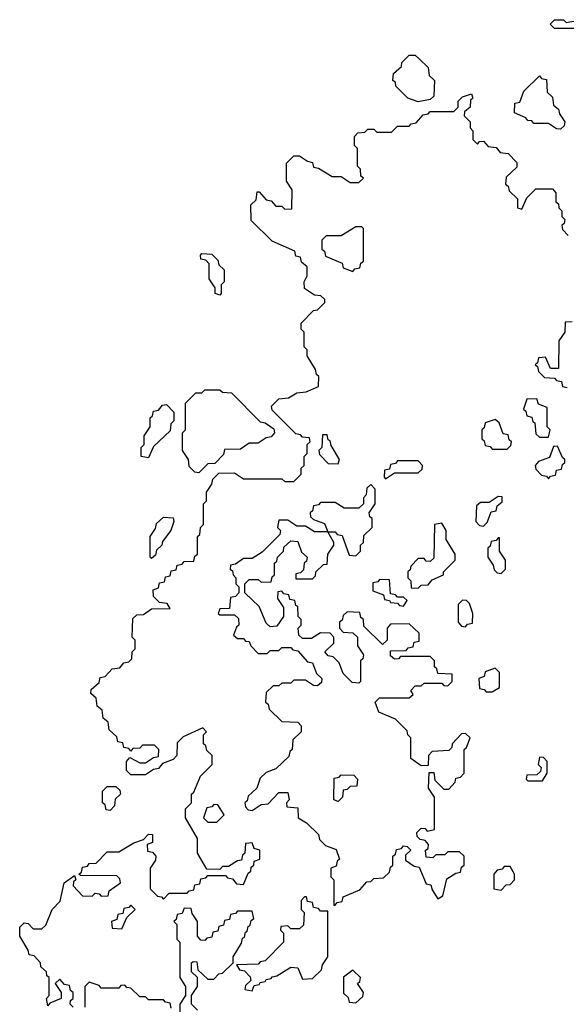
# Model space of a CAD drawing. Extents: x 2889633 to 3052318, y 540750 to 918690.
# Tile 133 of 256: x 2942000 to 2943845, y 700365 to 703690. Entities that reach past the tile are written whole.
import ezdxf

# ---------------------------------------------------------------- set-up
doc = ezdxf.new("R2010")
doc.units = 0

msp = doc.modelspace()

# ---------------------------------------------------------------- linework, layer by layer
at = {"layer": '0CON02XD'}
for points in [[(2943895, 703660), (2943805, 703660), (2943790, 703675), (2943805, 703690), (2943835, 703690), (2943845, 703680), (2943895, 703690), (2943910, 703675), (2943895, 703660)], [(2943345, 703412.5), (2943310, 703425), (2943270, 703465), (2943268.3, 703478.3), (2943260, 703485), (2943261.7, 703508.3), (2943288.3, 703531.7), (2943290, 703545), (2943315, 703570), (2943335, 703570), (2943348.3, 703558.3), (2943378.3, 703528.3), (2943381.7, 703501.7), (2943400, 703485), (2943398.3, 703431.7), (2943385, 703420), (2943345, 703412.5)], [(2943825, 703320), (2943811.7, 703321.7), (2943785, 703340), (2943735, 703340), (2943728.3, 703348.3), (2943715, 703350), (2943708.3, 703358.3), (2943670, 703375), (2943671.7, 703408.3), (2943688.3, 703411.7), (2943701.7, 703448.3), (2943755, 703500), (2943761.7, 703491.7), (2943778.3, 703488.3), (2943780, 703445), (2943798.3, 703428.3), (2943801.7, 703401.7), (2943818.3, 703388.3), (2943821.7, 703371.7), (2943840, 703345), (2943838.3, 703331.7), (2943825, 703320)], [(2942180, 700355), (2942170, 700365), (2942171.7, 700378.3), (2942180, 700385), (2942180, 700405), (2942171.7, 700411.7), (2942168.3, 700428.3), (2942151.7, 700431.7), (2942135, 700450), (2942120, 700435), (2942140, 700405), (2942140, 700385), (2942101.7, 700368.3), (2942095, 700360), (2942090, 700385), (2942100, 700395), (2942100, 700455), (2942091.7, 700461.7), (2942090, 700475), (2942071.7, 700491.7), (2942070, 700505), (2942048.3, 700528.3), (2942031.7, 700531.7), (2942028.3, 700548.3), (2942000, 700595), (2942000, 700625), (2942015, 700640), (2942028.3, 700638.3), (2942045, 700620), (2942075, 700620), (2942088.3, 700631.7), (2942110, 700685), (2942137, 700713), (2942150, 700775), (2942185, 700800), (2942190, 700785), (2942181.7, 700778.3), (2942180, 700765), (2942211.7, 700731.7), (2942245, 700730), (2942255, 700740), (2942268.3, 700738.3), (2942275, 700730), (2942298.3, 700731.7), (2942301.7, 700748.3), (2942340, 700775), (2942338.3, 700788.3), (2942328.3, 700798.3), (2942205, 700800), (2942200, 700805), (2942208.3, 700811.7), (2942211.7, 700828.3), (2942228.3, 700831.7), (2942235, 700840), (2942258.3, 700841.7), (2942295, 700880), (2942335, 700880), (2942385, 700910), (2942418.3, 700921.7), (2942435, 700940), (2942448.3, 700938.3), (2942448.3, 700911.7), (2942430, 700905), (2942431.7, 700881.7), (2942448.3, 700878.3), (2942460, 700865), (2942458.3, 700851.7), (2942440, 700825), (2942440, 700755), (2942465, 700730), (2942478.3, 700728.3), (2942485, 700720), (2942505, 700740), (2942565, 700740), (2942571.7, 700748.3), (2942588.3, 700751.7), (2942591.7, 700768.3), (2942608.3, 700771.7), (2942611.7, 700788.3), (2942628.3, 700791.7), (2942635, 700800), (2942695, 700800), (2942701.7, 700791.7), (2942718.3, 700788.3), (2942731.7, 700771.7), (2942755, 700770), (2942771.7, 700808.3), (2942780, 700815), (2942781.7, 700828.3), (2942790, 700835), (2942791.7, 700848.3), (2942810, 700855), (2942810, 700885), (2942791.7, 700891.7), (2942785, 700910), (2942761.7, 700908.3), (2942760, 700875), (2942751.7, 700868.3), (2942748.3, 700851.7), (2942735, 700850), (2942705, 700830), (2942685, 700830), (2942675, 700820), (2942631.7, 700821.7), (2942600, 700875), (2942600, 700925), (2942560, 700995), (2942560, 701025), (2942580, 701045), (2942580, 701075), (2942588.3, 701081.7), (2942610, 701135), (2942650, 701175), (2942650, 701205), (2942631.7, 701221.7), (2942628.3, 701238.3), (2942620, 701245), (2942620, 701275), (2942630, 701285), (2942618.3, 701298.3), (2942551.7, 701268.3), (2942531.7, 701248.3), (2942530, 701205), (2942518.3, 701191.7), (2942481.7, 701178.3), (2942468.3, 701161.7), (2942451.7, 701158.3), (2942425, 701140), (2942375, 701140), (2942360, 701155), (2942360, 701185), (2942371.7, 701198.3), (2942405, 701180), (2942425, 701180), (2942451.7, 701198.3), (2942468.3, 701201.7), (2942470, 701225), (2942455, 701240), (2942415, 701240), (2942405, 701230), (2942381.7, 701228.3), (2942375, 701220), (2942368.3, 701228.3), (2942351.7, 701231.7), (2942348.3, 701248.3), (2942331.7, 701251.7), (2942328.3, 701268.3), (2942301.7, 701291.7), (2942298.3, 701318.3), (2942281.7, 701331.7), (2942278.3, 701358.3), (2942261.7, 701371.7), (2942258.3, 701398.3), (2942240, 701415), (2942241.7, 701428.3), (2942268.3, 701451.7), (2942271.7, 701468.3), (2942288.3, 701471.7), (2942311.7, 701498.3), (2942338.3, 701501.7), (2942351.7, 701518.3), (2942368.3, 701521.7), (2942378.3, 701531.7), (2942380, 701555), (2942390, 701565), (2942390, 701595), (2942380, 701605), (2942381.7, 701668.3), (2942395, 701680), (2942418.3, 701681.7), (2942445, 701700), (2942508.3, 701701.7), (2942498.3, 701718.3), (2942471.7, 701721.7), (2942451.7, 701741.7), (2942450, 701765), (2942468.3, 701771.7), (2942471.7, 701788.3), (2942488.3, 701791.7), (2942491.7, 701808.3), (2942508.3, 701811.7), (2942511.7, 701828.3), (2942528.3, 701831.7), (2942531.7, 701848.3), (2942548.3, 701851.7), (2942555, 701860), (2942588.3, 701861.7), (2942591.7, 701878.3), (2942600, 701885), (2942600, 701945), (2942608.3, 701951.7), (2942610, 701975), (2942620, 701985), (2942620, 702055), (2942630, 702065), (2942630, 702095), (2942648.3, 702121.7), (2942651.7, 702138.3), (2942671.7, 702158.3), (2942725, 702160), (2942755, 702140), (2942885, 702140), (2942895, 702130), (2942925, 702130), (2942950, 702155), (2942950, 702175), (2942960, 702185), (2942960, 702215), (2942970, 702225), (2942970, 702255), (2942980, 702265), (2942978.3, 702278.3), (2942955, 702280), (2942948.3, 702288.3), (2942931.7, 702291.7), (2942851.7, 702371.7), (2942850, 702385), (2942875, 702410), (2942907, 702413), (2942935, 702430), (2942967, 702433), (2943008.3, 702451.7), (2943010, 702485), (2943001.7, 702491.7), (2942998.3, 702508.3), (2942970, 702555), (2942970, 702575), (2942960, 702585), (2942960, 702635), (2942950, 702645), (2942950, 702665), (2942991.7, 702708.3), (2943005, 702710), (2943030, 702735), (2943030, 702745), (2943017, 702757), (2942995, 702760), (2942961.7, 702781.7), (2942960, 702805), (2942970, 702825), (2942970, 702855), (2942951.7, 702871.7), (2942948.3, 702888.3), (2942931.7, 702891.7), (2942928.3, 702908.3), (2942851.7, 702941.7), (2942781.7, 703011.7), (2942780, 703065), (2942798.3, 703081.7), (2942801.7, 703108.3), (2942808.3, 703108.3), (2942831.7, 703081.7), (2942848.3, 703078.3), (2942865, 703060), (2942885, 703060), (2942895, 703050), (2942918.3, 703051.7), (2942920, 703115), (2942900, 703145), (2942900, 703205), (2942925, 703230), (2942945, 703230), (2942971.7, 703211.7), (2942988.3, 703208.3), (2942991.7, 703191.7), (2943008.3, 703188.3), (2943055, 703160), (2943085, 703160), (2943115, 703140), (2943145, 703140), (2943160, 703155), (2943151.7, 703161.7), (2943150, 703185), (2943140, 703195), (2943140, 703255), (2943130, 703265), (2943130, 703295), (2943141.7, 703308.3), (2943165, 703310), (2943175, 703320), (2943195, 703320), (2943205, 703310), (2943255, 703310), (2943275, 703330), (2943315, 703330), (2943321.7, 703338.3), (2943338.3, 703341.7), (2943361.7, 703368.3), (2943378.3, 703371.7), (2943385, 703380), (2943465, 703380), (2943480, 703395), (2943480, 703415), (2943495, 703430), (2943525, 703440), (2943530, 703425), (2943521.7, 703418.3), (2943520, 703395), (2943501.7, 703378.3), (2943500, 703365), (2943520, 703345), (2943520, 703325), (2943530, 703315), (2943530, 703285), (2943545, 703270), (2943551.7, 703278.3), (2943565, 703280), (2943581.7, 703261.7), (2943608.3, 703258.3), (2943621.7, 703241.7), (2943648.3, 703238.3), (2943678.3, 703208.3), (2943678.3, 703191.7), (2943641.7, 703158.3), (2943640, 703135), (2943648.3, 703128.3), (2943651.7, 703111.7), (2943680, 703085)], [(2943680, 703085), (2943680, 703055), (2943695, 703050), (2943711.7, 703088.3), (2943741.7, 703118.3), (2943798.3, 703118.3), (2943810, 703105), (2943810, 703075), (2943818.3, 703068.3), (2943820, 703055), (2943830, 703045), (2943830, 703025), (2943840, 703015), (2943838.3, 703001.7), (2943830, 702995), (2943831.7, 702981.7), (2943851.7, 702961.7)], [(2943125, 702840), (2943131.7, 702848.3), (2943148.3, 702851.7), (2943151.7, 702868.3), (2943160, 702875), (2943160, 702985), (2943155, 702990), (2943135, 702990), (2943085, 702960), (2943035, 702960), (2943020, 702945), (2943020, 702915), (2943028.3, 702908.3), (2943031.7, 702891.7), (2943088.3, 702868.3), (2943091.7, 702851.7), (2943125, 702840)], [(2942675, 702760), (2942660, 702765), (2942660, 702785), (2942640, 702815), (2942640, 702865), (2942628.3, 702878.3), (2942611.7, 702881.7), (2942610, 702895), (2942615, 702900), (2942648.3, 702898.3), (2942668.3, 702878.3), (2942671.7, 702861.7), (2942690, 702845), (2942690, 702805), (2942680, 702795), (2942680, 702765), (2942675, 702760)], [(2943865, 702670), (2943841.7, 702668.3), (2943840, 702635), (2943820, 702605), (2943818.3, 702511.7), (2943791.7, 702511.7), (2943775, 702550), (2943751.7, 702548.3), (2943748.3, 702531.7), (2943740, 702525), (2943748.3, 702518.3), (2943751.7, 702501.7), (2943771.7, 702481.7), (2943805, 702480), (2943811.7, 702471.7), (2943828.3, 702468.3), (2943831.7, 702451.7), (2943848.3, 702448.3)], [(2942605, 702160), (2942591.7, 702161.7), (2942571.7, 702181.7), (2942570, 702205), (2942550, 702235), (2942550, 702295), (2942560, 702305), (2942560, 702395), (2942595, 702430), (2942615, 702430), (2942625, 702440), (2942675, 702440), (2942685, 702432.5), (2942715, 702430), (2942811.7, 702331.7), (2942828.3, 702328.3), (2942858.3, 702308.3), (2942860, 702295), (2942848.3, 702281.7), (2942831.7, 702278.3), (2942805, 702260), (2942775, 702260), (2942745, 702240), (2942691.7, 702238.3), (2942688.3, 702221.7), (2942658.3, 702191.7), (2942635, 702190), (2942605, 702160)], [(2943785, 702280), (2943790, 702305), (2943780, 702315), (2943780, 702380), (2943751.7, 702391.7), (2943745, 702410), (2943711.7, 702408.3), (2943700, 702375), (2943708.3, 702368.3), (2943711.7, 702351.7), (2943728.3, 702348.3), (2943731.7, 702331.7), (2943738.3, 702328.3), (2943741.7, 702291.7), (2943755, 702280), (2943785, 702280)], [(2942435, 702210), (2942410, 702215), (2942410, 702245), (2942420, 702255), (2942420, 702285), (2942440, 702315), (2942440, 702345), (2942448.3, 702351.7), (2942451.7, 702368.3), (2942468.3, 702371.7), (2942481.7, 702388.3), (2942495, 702390), (2942520, 702365), (2942520, 702335), (2942510, 702325), (2942508.3, 702301.7), (2942451.7, 702248.3), (2942435, 702210)], [(2943645, 702240), (2943658.3, 702251.7), (2943660, 702265), (2943651.7, 702271.7), (2943648.3, 702288.3), (2943631.7, 702291.7), (2943618.3, 702328.3), (2943605, 702340), (2943571.7, 702328.3), (2943568.3, 702311.7), (2943560, 702305), (2943560, 702275), (2943568.3, 702268.3), (2943571.7, 702251.7), (2943588.3, 702248.3), (2943595, 702240), (2943645, 702240)], [(2943075, 702190), (2943080, 702205), (2943051.7, 702251.7), (2943048.3, 702268.3), (2943041.7, 702271.7), (2943038.3, 702288.3), (2943021.7, 702288.3), (2943020, 702245), (2943010, 702235), (2943011.7, 702221.7), (2943041.7, 702191.7), (2943075, 702190)], [(2943785, 702140), (2943791.7, 702148.3), (2943808.3, 702151.7), (2943811.7, 702168.3), (2943828.3, 702171.7), (2943831.7, 702188.3), (2943840, 702195), (2943840, 702205), (2943831.7, 702211.7), (2943815, 702250), (2943801.7, 702248.3), (2943788.3, 702211.7), (2943751.7, 702198.3), (2943740, 702185), (2943741.7, 702171.7), (2943761.7, 702151.7), (2943778.3, 702148.3), (2943785, 702140)], [(2943235, 702140), (2943265, 702160), (2943345, 702160), (2943358.3, 702171.7), (2943360, 702185), (2943345, 702200), (2943275, 702200), (2943268.3, 702191.7), (2943251.7, 702188.3), (2943248.3, 702171.7), (2943231.7, 702168.3), (2943230, 702145), (2943235, 702140)], [(2943135, 701880), (2943150, 701895), (2943150, 701915), (2943160, 701925), (2943161.7, 701948.3), (2943190, 701975), (2943190, 702005), (2943181.7, 702011.7), (2943180, 702025), (2943200, 702055), (2943200, 702105), (2943185, 702120), (2943171.7, 702108.3), (2943170, 702085), (2943160, 702075), (2943160, 702055), (2943145, 702040), (2943095, 702040), (2943065, 702060), (2943015, 702060), (2943008.3, 702051.7), (2942991.7, 702048.3), (2942988.3, 702031.7), (2942980, 702025), (2942981.7, 702011.7), (2942991.7, 702001.7), (2943028.3, 701988.3), (2943040, 701960), (2943065, 701960), (2943071.7, 701951.7), (2943088.3, 701948.3), (2943111.7, 701881.7), (2943135, 701880)], [(2943565, 701980), (2943578.3, 701991.7), (2943591.7, 702028.3), (2943608.3, 702031.7), (2943611.7, 702048.3), (2943628.3, 702061.7), (2943628.3, 702078.3), (2943615, 702080), (2943585, 702060), (2943555, 702060), (2943541.7, 702048.3), (2943540, 701995), (2943551.7, 701981.7), (2943565, 701980)], [(2942445, 701870), (2942440, 701875), (2942440, 701945), (2942458.3, 701971.7), (2942461.7, 701988.3), (2942485, 702010), (2942518.3, 702008.3), (2942520, 701995), (2942510, 701965), (2942481.7, 701928.3), (2942480, 701915), (2942461.7, 701898.3), (2942458.3, 701881.7), (2942445, 701870)], [(2943065, 700700), (2943071.7, 700708.3), (2943088.3, 700711.7), (2943091.7, 700728.3), (2943148.3, 700751.7), (2943171.7, 700778.3), (2943185, 700780), (2943195, 700790), (2943228.3, 700791.7), (2943248.3, 700811.7), (2943251.7, 700828.3), (2943260, 700835), (2943260, 700865), (2943268.3, 700871.7), (2943271.7, 700888.3), (2943288.3, 700891.7), (2943295, 700900), (2943308.3, 700898.3), (2943320, 700885), (2943301.7, 700868.3), (2943301.7, 700851.7), (2943331.7, 700831.7), (2943348.3, 700828.3), (2943371.7, 700771.7), (2943388.3, 700768.3), (2943391.7, 700751.7), (2943411.7, 700721.7), (2943428.3, 700731.7), (2943441.7, 700788.3), (2943471.7, 700808.3), (2943488.3, 700811.7), (2943491.7, 700828.3), (2943500, 700835), (2943500, 700865), (2943485, 700880), (2943445, 700880), (2943435, 700870), (2943405, 700870), (2943395, 700860), (2943371.7, 700861.7), (2943370, 700885), (2943378.3, 700891.7), (2943380, 700905), (2943368.3, 700918.3), (2943351.7, 700921.7), (2943341.7, 700931.7), (2943340, 700945), (2943355, 700960), (2943368.3, 700958.3), (2943375, 700950), (2943400, 700955), (2943400, 701065), (2943380, 701095), (2943381.7, 701148.3), (2943398.3, 701148.3), (2943401.7, 701121.7), (2943431.7, 701091.7), (2943448.3, 701091.7), (2943470, 701115), (2943471.7, 701128.3), (2943488.3, 701131.7), (2943500, 701145), (2943500, 701225), (2943508.3, 701231.7), (2943520, 701265), (2943505, 701280), (2943491.7, 701278.3), (2943460, 701245), (2943458.3, 701231.7), (2943448.3, 701221.7), (2943391.7, 701218.3), (2943380, 701205), (2943378.3, 701171.7), (2943355, 701170), (2943320, 701195), (2943320, 701265), (2943310, 701275), (2943308.3, 701288.3), (2943268.3, 701328.3), (2943211.7, 701351.7), (2943200, 701385), (2943215, 701400), (2943315, 701400), (2943328.3, 701411.7), (2943320, 701425), (2943335, 701440), (2943355, 701440), (2943365, 701450), (2943425, 701450), (2943431.7, 701441.7), (2943445, 701440), (2943460, 701455), (2943460, 701480), (2943411.7, 701481.7), (2943408.3, 701498.3), (2943400, 701505), (2943400, 701525), (2943385, 701540), (2943285, 701540), (2943278.3, 701531.7), (2943265, 701530), (2943251.7, 701541.7), (2943251.7, 701558.3), (2943305, 701560), (2943311.7, 701568.3), (2943328.3, 701571.7), (2943331.7, 701588.3), (2943348.3, 701591.7), (2943348.3, 701618.3), (2943315, 701650), (2943251.7, 701648.3), (2943240, 701635), (2943240, 701595), (2943225, 701580), (2943161.7, 701641.7), (2943160, 701665), (2943151.7, 701671.7), (2943148.3, 701688.3), (2943105, 701690), (2943091.7, 701678.3), (2943088.3, 701661.7), (2943080, 701655), (2943080, 701635), (2943091.7, 701621.7), (2943125, 701620), (2943140, 701605), (2943140, 701575), (2943160, 701545), (2943158.3, 701531.7), (2943150, 701525), (2943150, 701455), (2943145, 701450), (2943121.7, 701451.7), (2943091.7, 701481.7), (2943078.3, 701518.3), (2943058.3, 701538.3), (2943041.7, 701541.7), (2943030, 701555), (2943060, 701585), (2943060, 701605), (2943048.3, 701618.3), (2943015, 701620), (2942985, 701600), (2942955, 701600), (2942941.7, 701611.7), (2942940, 701635), (2942950, 701645), (2942950, 701665), (2942940, 701675), (2942938.3, 701708.3), (2942931.7, 701711.7), (2942928.3, 701728.3), (2942911.7, 701731.7), (2942908.3, 701748.3), (2942891.7, 701751.7), (2942885, 701760), (2942871.7, 701758.3), (2942870, 701735), (2942890, 701705), (2942890, 701675), (2942868.3, 701641.7), (2942845, 701640), (2942831.7, 701651.7), (2942808.3, 701708.3), (2942760, 701755), (2942760, 701785), (2942775, 701800), (2942805, 701800), (2942815, 701790), (2942848.3, 701791.7), (2942851.7, 701808.3), (2942860, 701815), (2942860, 701855), (2942868.3, 701861.7), (2942870, 701875), (2942890, 701895), (2942891.7, 701908.3), (2942915, 701930), (2942938.3, 701928.3), (2942951.7, 701891.7), (2942970, 701875), (2942968.3, 701861.7), (2942960, 701855), (2942958.3, 701831.7), (2942948.3, 701821.7), (2942931.7, 701818.3), (2942931.7, 701801.7), (2942988.3, 701801.7), (2942998.3, 701811.7), (2943000, 701825), (2943025, 701850), (2943038.3, 701851.7), (2943040, 701885), (2943060, 701915), (2943060, 701925), (2943040, 701960), (2942995, 701960), (2942965, 701980), (2942935, 701980), (2942905, 702000), (2942875, 702000), (2942870, 701975), (2942880, 701965), (2942878.3, 701951.7), (2942818.3, 701891.7), (2942785, 701870), (2942755, 701870), (2942728.3, 701851.7), (2942711.7, 701848.3), (2942710, 701835), (2942718.3, 701828.3), (2942720, 701815), (2942730, 701805), (2942730, 701785), (2942740, 701775), (2942740, 701755), (2942728.3, 701741.7), (2942711.7, 701738.3), (2942708.3, 701701.7), (2942675, 701700), (2942670, 701685), (2942675, 701680), (2942725, 701680), (2942738.3, 701668.3), (2942740, 701645), (2942731.7, 701638.3), (2942721.7, 701611.7), (2942735, 701600), (2942755, 701600), (2942761.7, 701591.7), (2942775, 701590), (2942780, 701575), (2942805, 701550), (2942835, 701550), (2942845, 701560), (2942875, 701560), (2942885, 701570), (2942915, 701570), (2942921.7, 701561.7), (2942938.3, 701558.3), (2942971.7, 701521.7), (2942988.3, 701518.3), (2943001.7, 701481.7), (2943020, 701465), (2943018.3, 701451.7), (2943005, 701440), (2942991.7, 701441.7), (2942965, 701460), (2942925, 701460), (2942915, 701450), (2942885, 701450), (2942875, 701440), (2942855, 701440), (2942831.7, 701418.3), (2942830, 701385), (2942838.3, 701378.3), (2942841.7, 701361.7), (2942885, 701320), (2942938.3, 701318.3), (2942950, 701305), (2942950, 701285), (2942921.7, 701258.3), (2942920, 701225), (2942911.7, 701218.3), (2942908.3, 701201.7), (2942865, 701160), (2942831.7, 701148.3), (2942811.7, 701128.3), (2942800, 701095), (2942771.7, 701068.3), (2942768.3, 701051.7), (2942760, 701045), (2942761.7, 701031.7), (2942771.7, 701021.7), (2942785, 701020), (2942815, 701040), (2942838.3, 701041.7), (2942875, 701080), (2942905, 701080), (2942910, 701055), (2942900, 701045), (2942901.7, 701031.7), (2942938.3, 701028.3), (2942940, 700995), (2942968.3, 700978.3), (2943008.3, 700938.3), (2943011.7, 700921.7), (2943031.7, 700901.7), (2943068.3, 700888.3), (2943080, 700855), (2943071.7, 700848.3), (2943068.3, 700831.7), (2943050, 700825), (2943050, 700795), (2943060, 700785), (2943060, 700700), (2943065, 700700)], [(2943345, 701770), (2943355, 701780), (2943378.3, 701781.7), (2943391.7, 701798.3), (2943430, 701815), (2943430, 701825), (2943470, 701865), (2943470, 701885), (2943440, 701935), (2943440, 701965), (2943425, 701990), (2943400, 701985), (2943398.3, 701871.7), (2943385, 701860), (2943371.7, 701861.7), (2943365, 701870), (2943345, 701870), (2943320, 701845), (2943318.3, 701831.7), (2943310, 701825), (2943310, 701805), (2943320, 701795), (2943321.7, 701771.7), (2943345, 701770)], [(2943625, 701820), (2943640, 701835), (2943640, 701865), (2943620, 701895), (2943620, 701940), (2943615, 701940), (2943608.3, 701931.7), (2943591.7, 701928.3), (2943588.3, 701911.7), (2943580, 701905), (2943580, 701875), (2943598.3, 701848.3), (2943601.7, 701831.7), (2943611.7, 701821.7), (2943625, 701820)], [(2943295, 701710), (2943308.3, 701728.3), (2943295, 701740), (2943275, 701740), (2943268.3, 701748.3), (2943251.7, 701751.7), (2943248.3, 701798.3), (2943215, 701800), (2943208.3, 701791.7), (2943191.7, 701788.3), (2943191.7, 701761.7), (2943228.3, 701748.3), (2943231.7, 701731.7), (2943248.3, 701728.3), (2943251.7, 701721.7), (2943275, 701720), (2943281.7, 701711.7), (2943295, 701710)], [(2943505, 701640), (2943511.7, 701648.3), (2943528.3, 701651.7), (2943530, 701685), (2943518.3, 701718.3), (2943508.3, 701728.3), (2943495, 701730), (2943480, 701715), (2943480, 701655), (2943491.7, 701641.7), (2943505, 701640)], [(2943595, 701420), (2943620, 701435), (2943620, 701485), (2943605, 701500), (2943571.7, 701488.3), (2943568.3, 701471.7), (2943550, 701465), (2943551.7, 701431.7), (2943568.3, 701428.3), (2943575, 701420), (2943595, 701420)], [(2943765, 701120), (2943780, 701145), (2943780, 701185), (2943768.3, 701198.3), (2943755, 701200), (2943750, 701175), (2943760, 701165), (2943758.3, 701151.7), (2943745, 701140), (2943711.7, 701138.3), (2943710, 701125), (2943715, 701120), (2943765, 701120)], [(2943075, 701050), (2943060, 701055), (2943061.7, 701128.3), (2943078.3, 701131.7), (2943085, 701140), (2943128.3, 701138.3), (2943140, 701125), (2943138.3, 701101.7), (2943115, 701100), (2943105, 701090), (2943091.7, 701088.3), (2943090, 701065), (2943075, 701050)], [(2942305, 701020), (2942291.7, 701021.7), (2942288.3, 701038.3), (2942280, 701045), (2942280, 701085), (2942295, 701100), (2942325, 701100), (2942338.3, 701088.3), (2942340, 701075), (2942321.7, 701058.3), (2942320, 701035), (2942305, 701020)], [(2942665, 700980), (2942690, 701005), (2942668.3, 701038.3), (2942655, 701040), (2942648.3, 701031.7), (2942631.7, 701028.3), (2942620, 700995), (2942635, 700980), (2942665, 700980)], [(2943625, 700750), (2943641.7, 700768.3), (2943655, 700770), (2943670, 700785), (2943670, 700805), (2943655, 700830), (2943635, 700830), (2943628.3, 700821.7), (2943611.7, 700818.3), (2943600, 700805), (2943600, 700755), (2943625, 700750)], [(2942785, 700410), (2942791.7, 700428.3), (2942808.3, 700431.7), (2942811.7, 700438.3), (2942828.3, 700441.7), (2942831.7, 700448.3), (2942848.3, 700451.7), (2942851.7, 700458.3), (2942868.3, 700461.7), (2942915, 700490), (2942938.3, 700488.3), (2942955, 700450), (2942988.3, 700451.7), (2943018.3, 700481.7), (2943021.7, 700498.3), (2943040, 700525), (2943040, 700680), (2943015, 700680), (2943008.3, 700688.3), (2942991.7, 700691.7), (2942988.3, 700708.3), (2942971.7, 700711.7), (2942968.3, 700728.3), (2942961.7, 700728.3), (2942950, 700715), (2942950, 700685), (2942960, 700675), (2942958.3, 700631.7), (2942945, 700620), (2942915, 700620), (2942905, 700630), (2942881.7, 700628.3), (2942880, 700615), (2942890, 700605), (2942890, 700575), (2942828.3, 700511.7), (2942811.7, 700508.3), (2942805, 700500), (2942731.7, 700498.3), (2942741.7, 700481.7), (2942758.3, 700478.3), (2942778.3, 700458.3), (2942780, 700445), (2942761.7, 700428.3), (2942760, 700415), (2942785, 700410)], [(2942345, 700620), (2942361.7, 700658.3), (2942390, 700685), (2942375, 700700), (2942368.3, 700691.7), (2942351.7, 700688.3), (2942348.3, 700671.7), (2942331.7, 700668.3), (2942328.3, 700651.7), (2942310, 700645), (2942311.7, 700621.7), (2942345, 700620)], [(2942600, 700345), (2942580, 700365), (2942580, 700395), (2942600, 700425), (2942600, 700455), (2942580, 700475), (2942580, 700505), (2942585, 700510), (2942598.3, 700508.3), (2942601.7, 700481.7), (2942635, 700450), (2942655, 700450), (2942671.7, 700468.3), (2942685, 700470), (2942720, 700505), (2942720, 700525), (2942748.3, 700571.7), (2942751.7, 700588.3), (2942758.3, 700591.7), (2942761.7, 700608.3), (2942768.3, 700611.7), (2942771.7, 700628.3), (2942778.3, 700631.7), (2942781.7, 700648.3), (2942790, 700655), (2942785, 700680), (2942735, 700680), (2942728.3, 700671.7), (2942711.7, 700668.3), (2942708.3, 700651.7), (2942691.7, 700648.3), (2942688.3, 700631.7), (2942671.7, 700628.3), (2942668.3, 700611.7), (2942651.7, 700608.3), (2942648.3, 700591.7), (2942631.7, 700588.3), (2942625, 700580), (2942611.7, 700581.7), (2942600, 700595), (2942600, 700645), (2942581.7, 700671.7), (2942578.3, 700688.3), (2942555, 700690), (2942548.3, 700671.7), (2942531.7, 700668.3), (2942528.3, 700651.7), (2942520, 700645), (2942530, 700635), (2942530, 700585), (2942540, 700575), (2942540, 700455), (2942560, 700425), (2942560, 700395), (2942540, 700365), (2942540, 700340)], [(2943135, 700370), (2943158.3, 700391.7), (2943160, 700405), (2943140, 700435), (2943148.3, 700441.7), (2943150, 700455), (2943125, 700480), (2943093, 700457), (2943092.5, 700402.5), (2943108.3, 700388.3), (2943111.7, 700371.7), (2943135, 700370)], [(2942511.7, 700351.7), (2942508.3, 700368.3), (2942491.7, 700371.7), (2942485, 700380), (2942435, 700380), (2942425, 700390), (2942405, 700390), (2942375, 700420), (2942361.7, 700421.7), (2942355, 700430), (2942341.7, 700428.3), (2942335, 700420), (2942275, 700420), (2942268.3, 700428.3), (2942235, 700440), (2942220, 700425), (2942220, 700355)]]:
    msp.add_lwpolyline(points, dxfattribs=at)

doc.saveas('drawing.dxf')
